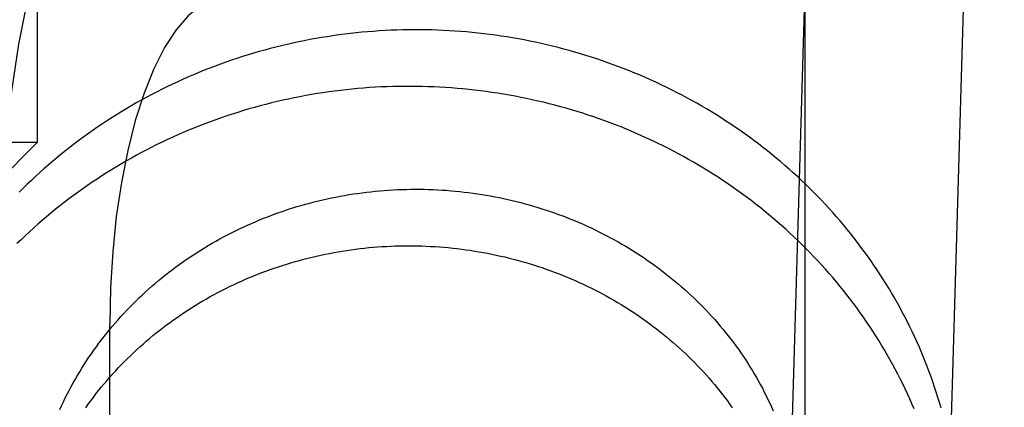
# Model space of a CAD drawing. Header units: inches. Extents: x 0 to 283, y 0 to 183.
# Tile 33 of 114: x 93.0023 to 93.2433, y 92.8172 to 92.912. Entities that reach past the tile are written whole.
import ezdxf

# ---------------------------------------------------------------- set-up
doc = ezdxf.new("R2010")
doc.units = ezdxf.units.IN
doc.header["$LTSCALE"] = 15.583333
doc.header["$MEASUREMENT"] = 0
doc.linetypes.add('HIDDEN', pattern=[0.2, 0.1, -0.1])
doc.layers.add('DEFAULT_2', color=8, linetype='HIDDEN')

msp = doc.modelspace()

# ---------------------------------------------------------------- linework, layer by layer
at = {"layer": 'DEFAULT_2', "color": 8, "linetype": 'HIDDEN'}
for p, q in [((93.19452, 93.52355), (93.19452, 92.58386)), ((93.00658, 93.10543), (93.00658, 92.88193)), ((93.00658, 92.88193), (92.89658, 92.88193)), ((92.99658, 92.87193), (93.00658, 92.88193)), ((93.02435, 92.41343), (93.02435, 92.83743))]:
    msp.add_line(p, q, dxfattribs=at)
for points in [[(93.20432, 93.25699), (93.18963, 92.75475)], [(93.22771, 92.74266), (93.2278, 92.74342), (93.22795, 92.74464), (93.22808, 92.74586), (93.2282, 92.74708), (93.22831, 92.74831), (93.2284, 92.74953), (93.22848, 92.75076), (93.22855, 92.75199), (93.2286, 92.75321), (93.24331, 93.25615)], [(93.05302, 92.99543), (93.04664, 92.99441), (93.04042, 92.99146), (93.03432, 92.98655), (93.02845, 92.97978), (93.02289, 92.9712), (93.01771, 92.96096), (93.01298, 92.94914), (93.00875, 92.93594), (93.00508, 92.92148), (93.002, 92.90598), (92.99958, 92.88961), (92.99781, 92.87258), (92.99676, 92.85523), (92.99639, 92.83743)], [(93.05302, 92.91743), (93.04979, 92.91691), (93.04664, 92.91542), (93.04355, 92.91293), (93.04058, 92.9095), (93.03776, 92.90516), (93.03514, 92.89997), (93.03275, 92.89399), (93.0306, 92.88731), (93.02874, 92.87999), (93.02719, 92.87214), (93.02596, 92.86385), (93.02507, 92.85523), (93.02453, 92.84644), (93.02435, 92.83743)], [(93.22783, 92.81707), (93.22746, 92.81834), (93.22707, 92.81961), (93.22667, 92.82087), (93.22626, 92.82213), (93.22583, 92.82338), (93.22539, 92.82463), (93.22493, 92.82588), (93.22446, 92.82712), (93.22398, 92.82836), (93.22348, 92.82959), (93.22296, 92.83082), (93.22244, 92.83205), (93.22189, 92.83327), (93.22134, 92.83448), (93.22077, 92.83569), (93.22019, 92.83689), (93.21959, 92.83809), (93.21898, 92.83928), (93.21835, 92.84047), (93.21772, 92.84165), (93.21707, 92.84282), (93.2164, 92.84399), (93.21572, 92.84515), (93.21503, 92.8463), (93.21433, 92.84745), (93.21361, 92.84859), (93.21288, 92.84973), (93.21214, 92.85085), (93.21138, 92.85197), (93.21061, 92.85308), (93.20983, 92.85419), (93.20903, 92.85529), (93.20823, 92.85638), (93.20741, 92.85746), (93.20657, 92.85853), (93.20573, 92.8596), (93.20487, 92.86066), (93.204, 92.8617), (93.20312, 92.86274), (93.20223, 92.86378), (93.20133, 92.8648), (93.20041, 92.86581), (93.19948, 92.86682), (93.19854, 92.86782), (93.19759, 92.8688), (93.19663, 92.86978), (93.19566, 92.87075), (93.19467, 92.87171), (93.19368, 92.87266), (93.19267, 92.87359), (93.19165, 92.87452), (93.19062, 92.87544), (93.18959, 92.87635), (93.18854, 92.87725), (93.18748, 92.87814), (93.18641, 92.87901), (93.18533, 92.87988), (93.18424, 92.88074), (93.18314, 92.88158), (93.18203, 92.88242), (93.18092, 92.88324), (93.17979, 92.88405), (93.17865, 92.88485), (93.17751, 92.88564), (93.17635, 92.88642), (93.17519, 92.88719), (93.17402, 92.88794), (93.17283, 92.88869), (93.17164, 92.88942), (93.17045, 92.89014), (93.16924, 92.89085), (93.16803, 92.89154), (93.1668, 92.89223), (93.16557, 92.8929), (93.16433, 92.89356), (93.16309, 92.8942), (93.16184, 92.89484), (93.16058, 92.89546), (93.15931, 92.89607), (93.15804, 92.89667), (93.15675, 92.89725), (93.15547, 92.89782), (93.15417, 92.89838), (93.15287, 92.89892), (93.15157, 92.89946), (93.15025, 92.89997), (93.14894, 92.90048), (93.14761, 92.90097), (93.14628, 92.90145), (93.14495, 92.90192), (93.14361, 92.90237), (93.14226, 92.90281), (93.14091, 92.90323), (93.13955, 92.90365), (93.13819, 92.90404), (93.13683, 92.90443), (93.13546, 92.9048), (93.13409, 92.90516), (93.13271, 92.9055), (93.13133, 92.90583), (93.12994, 92.90614), (93.12855, 92.90644), (93.12716, 92.90673), (93.12577, 92.90701), (93.12437, 92.90726), (93.12297, 92.90751), (93.12156, 92.90774), (93.12016, 92.90796), (93.11875, 92.90816), (93.11734, 92.90835), (93.11592, 92.90852), (93.11451, 92.90868), (93.11309, 92.90883), (93.11167, 92.90896), (93.11025, 92.90908), (93.10883, 92.90918), (93.10741, 92.90927), (93.10599, 92.90935), (93.10456, 92.90941), (93.10314, 92.90945), (93.10171, 92.90948), (93.10029, 92.9095), (93.09886, 92.9095), (93.09743, 92.90949), (93.09601, 92.90946), (93.09458, 92.90942), (93.09316, 92.90937), (93.09173, 92.9093), (93.09031, 92.90921), (93.08889, 92.90912), (93.08747, 92.909), (93.08605, 92.90888), (93.08463, 92.90874), (93.08321, 92.90858), (93.0818, 92.90841), (93.08039, 92.90823), (93.07898, 92.90803), (93.07757, 92.90781), (93.07616, 92.90759), (93.07476, 92.90735), (93.07336, 92.90709), (93.07196, 92.90682), (93.07057, 92.90654), (93.06918, 92.90624), (93.06779, 92.90593), (93.06641, 92.9056), (93.06503, 92.90526), (93.06365, 92.90491), (93.06228, 92.90454), (93.06091, 92.90416), (93.05955, 92.90377), (93.05819, 92.90336), (93.05683, 92.90293), (93.05549, 92.9025), (93.05414, 92.90205), (93.0528, 92.90158), (93.05147, 92.90111), (93.05014, 92.90062), (93.04882, 92.90011), (93.0475, 92.89959), (93.04619, 92.89906), (93.04489, 92.89852), (93.04359, 92.89796), (93.0423, 92.89739), (93.04101, 92.89681), (93.03973, 92.89621), (93.03846, 92.8956), (93.0372, 92.89498), (93.03594, 92.89435), (93.03469, 92.8937), (93.03344, 92.89304), (93.03221, 92.89237)], [(93.22122, 92.81681), (93.2207, 92.81804), (93.22015, 92.81927), (93.2196, 92.82049), (93.21903, 92.8217), (93.21844, 92.82291), (93.21785, 92.82412), (93.21723, 92.82531), (93.21661, 92.82651), (93.21597, 92.82769), (93.21532, 92.82887), (93.21465, 92.83005), (93.21397, 92.83121), (93.21328, 92.83237), (93.21257, 92.83353), (93.21185, 92.83467), (93.21112, 92.83581), (93.21037, 92.83695), (93.20961, 92.83807), (93.20884, 92.83919), (93.20805, 92.8403), (93.20726, 92.8414), (93.20645, 92.8425), (93.20562, 92.84359), (93.20479, 92.84467), (93.20394, 92.84574), (93.20308, 92.8468), (93.20221, 92.84785), (93.20132, 92.8489), (93.20043, 92.84994), (93.19952, 92.85096), (93.1986, 92.85198), (93.19766, 92.85299), (93.19672, 92.85399), (93.19577, 92.85498), (93.1948, 92.85597), (93.19382, 92.85694), (93.19283, 92.8579), (93.19183, 92.85885), (93.19082, 92.8598), (93.1898, 92.86073), (93.18876, 92.86165), (93.18772, 92.86257), (93.18667, 92.86347), (93.1856, 92.86436), (93.18453, 92.86524), (93.18344, 92.86611), (93.18235, 92.86697), (93.18124, 92.86782), (93.18013, 92.86866), (93.17901, 92.86948), (93.17787, 92.8703), (93.17673, 92.8711), (93.17558, 92.87189), (93.17442, 92.87267), (93.17325, 92.87344), (93.17207, 92.8742), (93.17088, 92.87495), (93.16968, 92.87568), (93.16848, 92.8764), (93.16726, 92.87711), (93.16604, 92.87781), (93.16481, 92.87849), (93.16358, 92.87917), (93.16233, 92.87983), (93.16108, 92.88047), (93.15982, 92.88111), (93.15855, 92.88173), (93.15728, 92.88234), (93.156, 92.88294), (93.15471, 92.88352), (93.15342, 92.88409), (93.15211, 92.88465), (93.15081, 92.8852), (93.14949, 92.88573), (93.14817, 92.88625), (93.14685, 92.88675), (93.14552, 92.88725), (93.14418, 92.88772), (93.14284, 92.88819), (93.14149, 92.88864), (93.14013, 92.88908), (93.13878, 92.8895), (93.13741, 92.88991), (93.13605, 92.89031), (93.13467, 92.89069), (93.1333, 92.89106), (93.13192, 92.89142), (93.13053, 92.89176), (93.12914, 92.89208), (93.12775, 92.8924), (93.12636, 92.8927), (93.12496, 92.89298), (93.12355, 92.89325), (93.12215, 92.89351), (93.12074, 92.89375), (93.11933, 92.89398), (93.11791, 92.89419), (93.1165, 92.89439), (93.11508, 92.89458), (93.11366, 92.89475), (93.11224, 92.8949), (93.11081, 92.89505), (93.10939, 92.89517), (93.10796, 92.89529), (93.10653, 92.89539), (93.1051, 92.89547), (93.10367, 92.89554), (93.10224, 92.89559), (93.10081, 92.89564), (93.09938, 92.89566), (93.09794, 92.89567), (93.09651, 92.89567), (93.09508, 92.89565), (93.09365, 92.89562), (93.09222, 92.89557), (93.09079, 92.89551), (93.08936, 92.89544), (93.08793, 92.89535), (93.0865, 92.89524), (93.08507, 92.89512), (93.08364, 92.89499), (93.08222, 92.89484), (93.0808, 92.89468), (93.07938, 92.8945), (93.07796, 92.89431), (93.07654, 92.89411), (93.07513, 92.89389), (93.07372, 92.89365), (93.07231, 92.8934), (93.07091, 92.89314), (93.0695, 92.89286), (93.0681, 92.89257), (93.06671, 92.89227), (93.06532, 92.89195), (93.06393, 92.89161), (93.06254, 92.89126), (93.06116, 92.8909), (93.05979, 92.89053), (93.05842, 92.89014), (93.05705, 92.88973), (93.05569, 92.88931), (93.05433, 92.88888), (93.05297, 92.88844), (93.05163, 92.88798), (93.05028, 92.8875), (93.04895, 92.88702), (93.04762, 92.88652), (93.04629, 92.886), (93.04497, 92.88548), (93.04366, 92.88494), (93.04235, 92.88438), (93.04105, 92.88382)], [(93.03221, 92.89237), (93.03098, 92.89168), (93.02976, 92.89098), (93.02855, 92.89027), (93.02734, 92.88955), (93.02615, 92.88882), (93.02496, 92.88807), (93.02378, 92.88731), (93.02261, 92.88654), (93.02145, 92.88576), (93.0203, 92.88497), (93.01916, 92.88416), (93.01802, 92.88334), (93.0169, 92.88252), (93.01578, 92.88168), (93.01468, 92.88083), (93.01358, 92.87996), (93.01249, 92.87909), (93.01142, 92.87821), (93.01035, 92.87731), (93.00929, 92.87641), (93.00825, 92.87549), (93.00721, 92.87456), (93.00619, 92.87363), (93.00517, 92.87268), (93.00417, 92.87172), (93.00318, 92.87075), (93.00219, 92.86978)], [(93.04105, 92.88382), (93.03976, 92.88324), (93.03847, 92.88264), (93.03719, 92.88204), (93.03591, 92.88142), (93.03465, 92.88078), (93.03339, 92.88014), (93.03214, 92.87948), (93.03089, 92.87881), (93.02965, 92.87813), (93.02843, 92.87743), (93.02721, 92.87672), (93.02599, 92.876), (93.02479, 92.87527), (93.02359, 92.87452), (93.0224, 92.87377), (93.02123, 92.873), (93.02006, 92.87222), (93.01889, 92.87142), (93.01774, 92.87062), (93.0166, 92.8698), (93.01547, 92.86897), (93.01434, 92.86813), (93.01323, 92.86728), (93.01212, 92.86642), (93.01103, 92.86555), (93.00994, 92.86466), (93.00887, 92.86377), (93.00781, 92.86286), (93.00675, 92.86194), (93.00571, 92.86102), (93.00468, 92.86008), (93.00365, 92.85913), (93.00264, 92.85817), (93.00164, 92.8572)], [(93.01211, 92.81662), (93.01255, 92.81757), (93.013, 92.81852), (93.01345, 92.81946), (93.01393, 92.82039), (93.01441, 92.82132), (93.0149, 92.82224), (93.01541, 92.82316), (93.01593, 92.82408), (93.01645, 92.82498), (93.01699, 92.82588), (93.01754, 92.82677), (93.01811, 92.82766), (93.01868, 92.82854), (93.01926, 92.82942), (93.01986, 92.83029), (93.02046, 92.83115), (93.02108, 92.832), (93.0217, 92.83285), (93.02234, 92.83369), (93.02298, 92.83452), (93.02364, 92.83534), (93.02431, 92.83616), (93.02498, 92.83697), (93.02567, 92.83777), (93.02637, 92.83857), (93.02707, 92.83936), (93.02779, 92.84013), (93.02851, 92.8409), (93.02925, 92.84167), (93.02999, 92.84242), (93.03074, 92.84317), (93.0315, 92.84391), (93.03228, 92.84463), (93.03306, 92.84535), (93.03384, 92.84607), (93.03464, 92.84677), (93.03545, 92.84746), (93.03626, 92.84815), (93.03708, 92.84882), (93.03791, 92.84949), (93.03875, 92.85015), (93.0396, 92.8508), (93.04045, 92.85144), (93.04132, 92.85207), (93.04219, 92.85269), (93.04306, 92.8533), (93.04395, 92.8539), (93.04484, 92.85449), (93.04574, 92.85507), (93.04665, 92.85564), (93.04756, 92.8562), (93.04848, 92.85676), (93.04941, 92.8573), (93.05034, 92.85783), (93.05128, 92.85835), (93.05223, 92.85886), (93.05318, 92.85936), (93.05414, 92.85985), (93.0551, 92.86033), (93.05607, 92.8608), (93.05704, 92.86126), (93.05803, 92.86171), (93.05901, 92.86215), (93.06, 92.86257), (93.061, 92.86299), (93.062, 92.8634), (93.06301, 92.86379), (93.06402, 92.86417), (93.06504, 92.86455), (93.06606, 92.86491), (93.06708, 92.86526), (93.06811, 92.8656), (93.06914, 92.86593), (93.07018, 92.86625), (93.07122, 92.86655), (93.07226, 92.86685), (93.07331, 92.86713), (93.07436, 92.8674), (93.07542, 92.86766), (93.07647, 92.86791), (93.07753, 92.86815), (93.0786, 92.86838), (93.07966, 92.8686), (93.08073, 92.8688), (93.0818, 92.86899), (93.08288, 92.86918), (93.08395, 92.86935), (93.08503, 92.8695), (93.08611, 92.86965), (93.08719, 92.86979), (93.08827, 92.86991), (93.08935, 92.87002), (93.09044, 92.87012), (93.09152, 92.87021), (93.09261, 92.87029), (93.0937, 92.87035), (93.09479, 92.87041), (93.09588, 92.87045), (93.09697, 92.87048), (93.09805, 92.8705), (93.09914, 92.87051), (93.10023, 92.87051), (93.10132, 92.87049), (93.10241, 92.87046), (93.1035, 92.87043), (93.10459, 92.87037), (93.10568, 92.87031), (93.10676, 92.87024), (93.10785, 92.87015), (93.10893, 92.87006), (93.11002, 92.86995), (93.1111, 92.86983), (93.11218, 92.8697), (93.11326, 92.86956), (93.11433, 92.8694), (93.11541, 92.86924), (93.11648, 92.86906), (93.11755, 92.86887), (93.11861, 92.86867), (93.11968, 92.86846), (93.12074, 92.86824), (93.1218, 92.86801), (93.12286, 92.86776), (93.12391, 92.86751), (93.12496, 92.86724), (93.126, 92.86696), (93.12705, 92.86668), (93.12808, 92.86638), (93.12912, 92.86606), (93.13015, 92.86574), (93.13118, 92.86541), (93.1322, 92.86507), (93.13322, 92.86471), (93.13423, 92.86435), (93.13524, 92.86397), (93.13624, 92.86358), (93.13724, 92.86319), (93.13824, 92.86278), (93.13922, 92.86236), (93.14021, 92.86193), (93.14119, 92.86149), (93.14216, 92.86105), (93.14313, 92.86059), (93.14409, 92.86012), (93.14504, 92.85964), (93.14599, 92.85915), (93.14693, 92.85865), (93.14787, 92.85814), (93.1488, 92.85762), (93.14972, 92.85709), (93.15064, 92.85655), (93.15155, 92.856), (93.15245, 92.85544), (93.15335, 92.85488), (93.15423, 92.8543), (93.15512, 92.85371), (93.15599, 92.85312), (93.15686, 92.85251), (93.15771, 92.8519), (93.15856, 92.85128), (93.15941, 92.85064), (93.16024, 92.85), (93.16107, 92.84935), (93.16189, 92.8487), (93.1627, 92.84803), (93.1635, 92.84735), (93.16429, 92.84667), (93.16508, 92.84598), (93.16585, 92.84528), (93.16662, 92.84457), (93.16738, 92.84385), (93.16813, 92.84313), (93.16887, 92.84239), (93.1696, 92.84165), (93.17032, 92.84091)], [(93.01848, 92.81708), (93.01909, 92.81793), (93.01971, 92.81878), (93.02034, 92.81961), (93.02097, 92.82044), (93.02162, 92.82126), (93.02228, 92.82208), (93.02295, 92.82289), (93.02363, 92.82369), (93.02432, 92.82448), (93.02502, 92.82526), (93.02572, 92.82604), (93.02644, 92.82681), (93.02717, 92.82757), (93.0279, 92.82832), (93.02865, 92.82906), (93.0294, 92.8298), (93.03016, 92.83053), (93.03093, 92.83124), (93.03171, 92.83195), (93.0325, 92.83266), (93.0333, 92.83335), (93.0341, 92.83403), (93.03492, 92.83471), (93.03574, 92.83538), (93.03657, 92.83603), (93.03741, 92.83668), (93.03825, 92.83732), (93.0391, 92.83795), (93.03996, 92.83857), (93.04083, 92.83918), (93.04171, 92.83978), (93.04259, 92.84037), (93.04348, 92.84096), (93.04438, 92.84153), (93.04528, 92.84209), (93.04619, 92.84264), (93.04711, 92.84319), (93.04803, 92.84372), (93.04896, 92.84424), (93.0499, 92.84476), (93.05084, 92.84526), (93.05179, 92.84575), (93.05274, 92.84624), (93.0537, 92.84671), (93.05467, 92.84717), (93.05564, 92.84762), (93.05661, 92.84806), (93.0576, 92.84849), (93.05858, 92.84891), (93.05958, 92.84932), (93.06057, 92.84972), (93.06157, 92.85011), (93.06258, 92.85048), (93.06359, 92.85085), (93.06461, 92.85121), (93.06562, 92.85155), (93.06665, 92.85188), (93.06768, 92.85221), (93.06871, 92.85252), (93.06974, 92.85282), (93.07078, 92.85311), (93.07182, 92.85339), (93.07287, 92.85365), (93.07391, 92.85391), (93.07496, 92.85416), (93.07602, 92.85439), (93.07708, 92.85461), (93.07813, 92.85482), (93.0792, 92.85502), (93.08026, 92.85521), (93.08133, 92.85539), (93.0824, 92.85556), (93.08347, 92.85571), (93.08454, 92.85585), (93.08561, 92.85599), (93.08669, 92.85611), (93.08776, 92.85622), (93.08884, 92.85631), (93.08992, 92.8564), (93.091, 92.85647), (93.09208, 92.85654), (93.09316, 92.85659), (93.09424, 92.85663), (93.09532, 92.85666), (93.09641, 92.85668), (93.09749, 92.85668), (93.09857, 92.85668), (93.09965, 92.85666), (93.10074, 92.85663), (93.10182, 92.85659), (93.1029, 92.85654), (93.10398, 92.85648), (93.10506, 92.8564), (93.10613, 92.85632), (93.10721, 92.85622), (93.10829, 92.85611), (93.10936, 92.85599), (93.11043, 92.85586), (93.1115, 92.85572), (93.11257, 92.85557), (93.11364, 92.8554), (93.1147, 92.85523), (93.11577, 92.85504), (93.11683, 92.85484), (93.11788, 92.85463), (93.11894, 92.85441), (93.11999, 92.85418), (93.12104, 92.85394), (93.12208, 92.85368), (93.12313, 92.85342), (93.12416, 92.85314), (93.1252, 92.85285), (93.12623, 92.85256), (93.12726, 92.85225), (93.12828, 92.85193), (93.1293, 92.8516), (93.13032, 92.85126), (93.13133, 92.85091), (93.13234, 92.85055), (93.13334, 92.85017), (93.13434, 92.84979), (93.13533, 92.8494), (93.13632, 92.84899), (93.1373, 92.84858), (93.13828, 92.84816), (93.13925, 92.84772), (93.14022, 92.84728), (93.14118, 92.84682), (93.14213, 92.84636), (93.14308, 92.84588), (93.14403, 92.8454), (93.14496, 92.8449), (93.14589, 92.8444), (93.14682, 92.84388), (93.14774, 92.84336), (93.14865, 92.84283), (93.14955, 92.84228), (93.15045, 92.84173), (93.15134, 92.84117), (93.15223, 92.8406), (93.1531, 92.84002), (93.15397, 92.83943), (93.15483, 92.83883), (93.15569, 92.83822), (93.15654, 92.83761), (93.15737, 92.83698), (93.15821, 92.83635), (93.15903, 92.8357), (93.15984, 92.83505), (93.16065, 92.83439), (93.16145, 92.83372), (93.16224, 92.83305), (93.16302, 92.83236), (93.1638, 92.83167), (93.16456, 92.83097), (93.16532, 92.83026), (93.16606, 92.82954), (93.1668, 92.82882), (93.16753, 92.82808)], [(93.17032, 92.84091), (93.17103, 92.84015), (93.17173, 92.83939), (93.17242, 92.83862), (93.17311, 92.83784), (93.17378, 92.83706), (93.17444, 92.83626), (93.1751, 92.83546), (93.17574, 92.83466), (93.17637, 92.83385), (93.17699, 92.83303), (93.1776, 92.8322), (93.17821, 92.83137), (93.1788, 92.83053), (93.17938, 92.82968), (93.17995, 92.82883), (93.1805, 92.82798), (93.18105, 92.82711), (93.18159, 92.82624), (93.18211, 92.82537), (93.18263, 92.82449), (93.18313, 92.8236), (93.18362, 92.82271), (93.1841, 92.82182), (93.18457, 92.82092), (93.18503, 92.82001), (93.18547, 92.8191), (93.18591, 92.81818), (93.18633, 92.81726), (93.18674, 92.81634)], [(93.16753, 92.82808), (93.16825, 92.82734), (93.16896, 92.8266), (93.16966, 92.82584), (93.17035, 92.82508), (93.17103, 92.82431), (93.1717, 92.82353), (93.17237, 92.82275), (93.17302, 92.82196), (93.17366, 92.82116), (93.17429, 92.82036), (93.17492, 92.81954), (93.17553, 92.81873), (93.17613, 92.8179), (93.17672, 92.81707)]]:
    msp.add_lwpolyline(points, dxfattribs=at)

doc.saveas('drawing.dxf')
